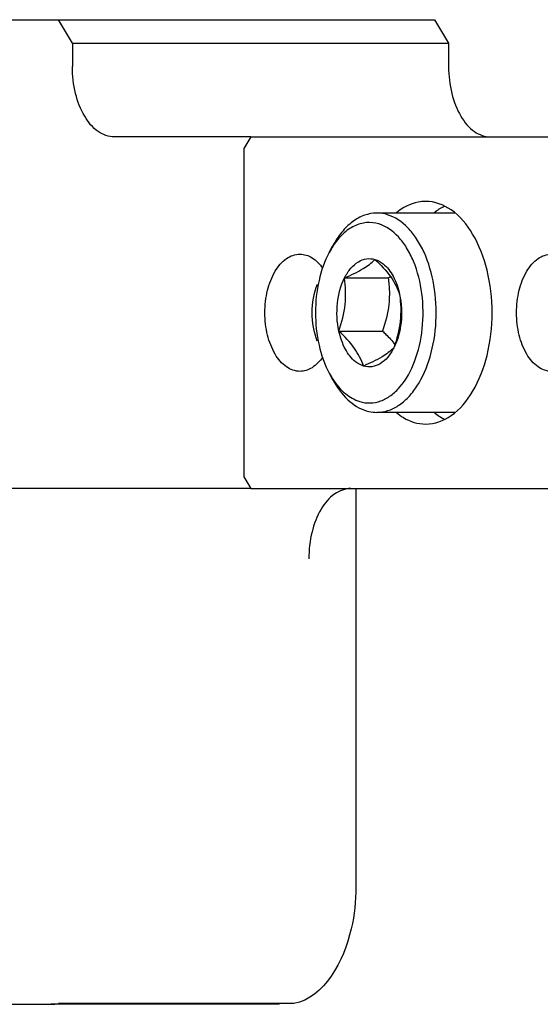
# Model space of a CAD drawing. Header units: millimetres. Extents: x 0 to 7560, y 0 to 5346.
# Tile 119 of 149: x 2294 to 2316, y 4413 to 4455. Entities that reach past the tile are written whole.
import ezdxf

# ---------------------------------------------------------------- set-up
doc = ezdxf.new("R2010")
doc.units = ezdxf.units.MM
for name, color, linetype in [('A2300501_ABL887', 7, 'Continuous'), ('DUMMY_BOLT_M5_10_PBL934', 7, 'Continuous'), ('M2302001_PBL915', 7, 'Continuous'), ('M2302201_PBL929', 7, 'Continuous'), ('M2302601_PBL916', 7, 'Continuous'), ('MISUMI_MS5-8_PBL1875', 7, 'Continuous'), ('TOP_VIEW_VBL707', 7, 'Continuous')]:
    doc.layers.add(name, color=color, linetype=linetype)

# ---------------------------------------------------------------- blocks, each defined once
blk = doc.blocks.new('M2302001_PBL915', base_point=(2611.125, 3996.925))
at = {"layer": 'M2302001_PBL915', "color": 7}
for p, q in [((2615.983, 3996.91), (2606.248, 3996.91)), ((2616.001, 3996.94), (2615.983, 3996.91))]:
    blk.add_line(p, q, dxfattribs=at)
blk = doc.blocks.new('M2302601_PBL916', base_point=(2617.377, 4017.91))
at = {"layer": 'M2302601_PBL916', "color": 7}
for p, q in [((2584.286, 4038.91), (2622.626, 4038.91)), ((2607.17, 4037.91), (2606.573, 4038.91)), ((2622.626, 4038.91), (2623.222, 4037.91)), ((2607.17, 4037.91), (2623.222, 4037.91)), ((2607.17, 4037.91), (2607.17, 4036.91)), ((2623.222, 4037.91), (2623.222, 4036.91)), ((2614.789, 4033.91), (2608.959, 4033.91)), ((2614.789, 4018.91), (2602.994, 4018.91)), ((2619.263, 4018.91), (2619.263, 4001.91)), ((2584.286, 3996.91), (2606.248, 3996.91)), ((2616.612, 3996.94), (2606.58, 3996.94))]:
    blk.add_line(p, q, dxfattribs=at)
blk.add_arc((2606.247, 3998.712), 1.803, 270.0408, 280.6339, dxfattribs=at)
for points, knots in [([(2608.959, 4033.91), (2608.719, 4033.91), (2608.185, 4034.111), (2607.618, 4034.816), (2607.253, 4035.786), (2607.17, 4036.524), (2607.17, 4036.91)], [0, 0, 0, 0, 0.190102, 0.419661, 0.695552, 1, 1, 1, 1]), ([(2623.222, 4036.91), (2623.222, 4036.524), (2623.305, 4035.786), (2623.671, 4034.816), (2624.237, 4034.111), (2624.771, 4033.91), (2625.012, 4033.91)], [0, 0, 0, 0, 0.304448, 0.580339, 0.809898, 1, 1, 1, 1]), ([(2619.046, 4018.91), (2618.806, 4018.91), (2618.272, 4018.708), (2617.706, 4018.003), (2617.34, 4017.033), (2617.257, 4016.295), (2617.257, 4015.91)], [0, 0, 0, 0, 0.190102, 0.419661, 0.695552, 1, 1, 1, 1]), ([(2619.263, 4001.91), (2619.263, 4001.311), (2619.101, 3999.453), (2617.93, 3997.187), (2616.612, 3996.94)], [0, 0, 0, 0, 0.308609, 1, 1, 1, 1])]:
    blk.add_open_spline(points, degree=3, knots=knots, dxfattribs=at)
blk = doc.blocks.new('M2302201_PBL929', base_point=(2634.392, 4021.41))
at = {"layer": 'M2302201_PBL929', "color": 7}
for p, q in [((2614.789, 4033.91), (2614.49, 4033.41)), ((2614.789, 4033.91), (2644.473, 4033.91)), ((2614.49, 4033.41), (2614.49, 4019.41)), ((2645.416, 4027.671), (2642.569, 4032.445)), ((2649.429, 4027.671), (2646.582, 4032.445)), ((2614.49, 4019.41), (2614.789, 4018.91)), ((2614.789, 4018.91), (2636.753, 4018.91)), ((2638.862, 4017.445), (2639.089, 4017.064)), ((2648.925, 4008.91), (2644.912, 4008.91))]:
    blk.add_line(p, q, dxfattribs=at)
for points, knots in [([(2642.569, 4032.445), (2642.32, 4032.861), (2641.75, 4033.576), (2640.861, 4033.91), (2640.46, 4033.91)], [0, 0, 0, 0, 0.547021, 1, 1, 1, 1]), ([(2644.473, 4033.91), (2644.874, 4033.91), (2645.763, 4033.576), (2646.333, 4032.861), (2646.582, 4032.445)], [0, 0, 0, 0, 0.452979, 1, 1, 1, 1]), ([(2622.245, 4031.16), (2622.137, 4031.16), (2621.683, 4031.116), (2621.26, 4030.891), (2620.994, 4030.672)], [0, 0, 0, 0, 0.238744, 1, 1, 1, 1]), ([(2622.245, 4021.66), (2622.626, 4021.66), (2623.471, 4021.978), (2624.368, 4023.095), (2624.947, 4024.631), (2625.147, 4026.41), (2624.947, 4028.188), (2624.368, 4029.724), (2623.471, 4030.841), (2622.626, 4031.16), (2622.245, 4031.16)], [0, 0, 0, 0, 0.095053, 0.209831, 0.347781, 0.5, 0.652219, 0.790169, 0.904947, 1, 1, 1, 1]), ([(2631.731, 4030.672), (2631.825, 4030.749), (2632.192, 4031.014), (2632.651, 4031.16), (2632.982, 4031.16)], [0, 0, 0, 0, 0.269172, 1, 1, 1, 1]), ([(2632.982, 4031.16), (2633.363, 4031.16), (2634.208, 4030.841), (2635.105, 4029.724), (2635.684, 4028.188), (2635.884, 4026.41), (2635.684, 4024.631), (2635.105, 4023.095), (2634.208, 4021.978), (2633.363, 4021.66), (2632.982, 4021.66)], [0, 0, 0, 0, 0.095053, 0.209831, 0.347781, 0.5, 0.652219, 0.790169, 0.904947, 1, 1, 1, 1]), ([(2616.876, 4023.91), (2616.676, 4023.91), (2616.231, 4024.077), (2615.759, 4024.665), (2615.454, 4025.473), (2615.349, 4026.41), (2615.454, 4027.346), (2615.759, 4028.154), (2616.231, 4028.742), (2616.676, 4028.91), (2616.876, 4028.91)], [0, 0, 0, 0, 0.095059, 0.209831, 0.34778, 0.5, 0.65222, 0.790169, 0.904941, 1, 1, 1, 1]), ([(2616.876, 4028.91), (2617.056, 4028.91), (2617.451, 4028.779), (2617.725, 4028.482), (2617.846, 4028.308)], [0, 0, 0, 0, 0.459275, 1, 1, 1, 1]), ([(2627.613, 4023.91), (2627.413, 4023.91), (2626.968, 4024.077), (2626.496, 4024.665), (2626.191, 4025.473), (2626.086, 4026.41), (2626.191, 4027.346), (2626.496, 4028.154), (2626.968, 4028.742), (2627.413, 4028.91), (2627.613, 4028.91)], [0, 0, 0, 0, 0.095059, 0.209831, 0.34778, 0.5, 0.65222, 0.790169, 0.904941, 1, 1, 1, 1]), ([(2627.613, 4028.91), (2627.794, 4028.91), (2628.189, 4028.778), (2628.463, 4028.482), (2628.584, 4028.308)], [0, 0, 0, 0, 0.459237, 1, 1, 1, 1]), ([(2646.592, 4026.458), (2646.479, 4026.52), (2646.006, 4026.837), (2645.64, 4027.295), (2645.416, 4027.671)], [0, 0, 0, 0, 0.228301, 1, 1, 1, 1]), ([(2649.429, 4027.671), (2649.509, 4027.537), (2649.822, 4027.066), (2650.245, 4026.656), (2650.605, 4026.458)], [0, 0, 0, 0, 0.274717, 1, 1, 1, 1]), ([(2644.912, 4008.91), (2645.558, 4008.91), (2646.974, 4009.379), (2648.591, 4011.112), (2649.737, 4013.57), (2650.325, 4016.509), (2650.288, 4019.619), (2649.511, 4023.182), (2648.004, 4025.678), (2646.592, 4026.458)], [0, 0, 0, 0, 0.092209, 0.200707, 0.330117, 0.475212, 0.625642, 0.769603, 1, 1, 1, 1]), ([(2648.925, 4008.91), (2649.571, 4008.91), (2650.987, 4009.379), (2652.604, 4011.112), (2653.75, 4013.57), (2654.338, 4016.509), (2654.301, 4019.619), (2653.524, 4023.182), (2652.017, 4025.678), (2650.605, 4026.458)], [0, 0, 0, 0, 0.092209, 0.200707, 0.330117, 0.475212, 0.625642, 0.769603, 1, 1, 1, 1]), ([(2617.849, 4024.515), (2617.728, 4024.34), (2617.453, 4024.041), (2617.057, 4023.91), (2616.876, 4023.91)], [0, 0, 0, 0, 0.540918, 1, 1, 1, 1]), ([(2628.586, 4024.514), (2628.465, 4024.339), (2628.19, 4024.041), (2627.794, 4023.91), (2627.613, 4023.91)], [0, 0, 0, 0, 0.540904, 1, 1, 1, 1]), ([(2620.994, 4022.148), (2621.088, 4022.07), (2621.455, 4021.805), (2621.914, 4021.66), (2622.245, 4021.66)], [0, 0, 0, 0, 0.269172, 1, 1, 1, 1]), ([(2632.982, 4021.66), (2632.874, 4021.66), (2632.42, 4021.703), (2631.997, 4021.928), (2631.731, 4022.148)], [0, 0, 0, 0, 0.238744, 1, 1, 1, 1]), ([(2636.753, 4018.91), (2637.154, 4018.91), (2638.044, 4018.576), (2638.614, 4017.861), (2638.862, 4017.445)], [0, 0, 0, 0, 0.452979, 1, 1, 1, 1]), ([(2639.089, 4017.064), (2639.174, 4016.923), (2639.501, 4016.301), (2639.71, 4015.621), (2639.813, 4015.093)], [0, 0, 0, 0, 0.234412, 1, 1, 1, 1]), ([(2639.813, 4015.093), (2639.981, 4014.239), (2640.45, 4012.653), (2641.602, 4010.642), (2643.107, 4009.265), (2644.342, 4008.91), (2644.912, 4008.91)], [0, 0, 0, 0, 0.303968, 0.572645, 0.800852, 1, 1, 1, 1])]:
    blk.add_open_spline(points, degree=3, knots=knots, dxfattribs=at)
for points in [[(2622.621, 4030.689), (2622.751, 4030.794), (2622.891, 4030.887), (2623.039, 4030.961)], [(2633.358, 4030.689), (2633.488, 4030.794), (2633.628, 4030.887), (2633.776, 4030.961)], [(2623.039, 4021.858), (2622.891, 4021.932), (2622.751, 4022.025), (2622.621, 4022.13)], [(2633.776, 4021.858), (2633.628, 4021.932), (2633.488, 4022.025), (2633.358, 4022.13)]]:
    blk.add_open_spline(points, degree=3, dxfattribs=at)
blk = doc.blocks.new('DUMMY_BOLT_M5_10_PBL934', base_point=(2620.516, 4026.41))
at = {"layer": 'DUMMY_BOLT_M5_10_PBL934', "color": 7}
for p, q in [((2623.492, 4030.66), (2620.158, 4030.66)), ((2618.13, 4028.985), (2618.274, 4029.253)), ((2618.785, 4027.901), (2620.648, 4027.901)), ((2618.541, 4025.628), (2620.404, 4025.628)), ((2618.13, 4023.834), (2618.274, 4023.566)), ((2623.492, 4022.16), (2620.158, 4022.16))]:
    blk.add_line(p, q, dxfattribs=at)
for centre, radius, start, end in [((2621.324, 4027.274), 3.623, 147.0025, 151.8203), ((2616.058, 4038.659), 11.697, 293.1075, 293.6231), ((2621.322, 4025.543), 3.621, 208.1771, 213.0435)]:
    blk.add_arc(centre, radius, start, end, dxfattribs=at)
for points, knots in [([(2620.158, 4030.66), (2619.98, 4030.66), (2619.607, 4030.591), (2619.093, 4030.301), (2618.633, 4029.843), (2618.386, 4029.462), (2618.274, 4029.253)], [0, 0, 0, 0, 0.217457, 0.450677, 0.710226, 1, 1, 1, 1]), ([(2620.608, 4030.592), (2620.571, 4030.603), (2620.424, 4030.642), (2620.272, 4030.66), (2620.158, 4030.66)], [0, 0, 0, 0, 0.253258, 1, 1, 1, 1]), ([(2620.158, 4022.16), (2620.316, 4022.16), (2620.642, 4022.212), (2621.101, 4022.438), (2621.523, 4022.799), (2622.04, 4023.468), (2622.502, 4024.56), (2622.739, 4026.039), (2622.655, 4027.564), (2622.315, 4028.758), (2621.881, 4029.559), (2621.41, 4030.163), (2620.938, 4030.492), (2620.608, 4030.592)], [0, 0, 0, 0, 0.045695, 0.094032, 0.146938, 0.205363, 0.337977, 0.485746, 0.636688, 0.777874, 0.841677, 0.899891, 1, 1, 1, 1]), ([(2620.244, 4030.198), (2620.076, 4030.249), (2619.711, 4030.29), (2619.167, 4030.129), (2618.673, 4029.768), (2618.407, 4029.435), (2618.285, 4029.248)], [0, 0, 0, 0, 0.226585, 0.457905, 0.712374, 1, 1, 1, 1]), ([(2619.43, 4022.621), (2619.574, 4022.577), (2619.881, 4022.534), (2620.344, 4022.628), (2620.781, 4022.872), (2621.332, 4023.402), (2621.851, 4024.369), (2622.156, 4025.743), (2622.141, 4027.209), (2621.854, 4028.378), (2621.456, 4029.174), (2621.016, 4029.773), (2620.563, 4030.102), (2620.244, 4030.198)], [0, 0, 0, 0, 0.046338, 0.092964, 0.142821, 0.197909, 0.325559, 0.472502, 0.626208, 0.771823, 0.83778, 0.897789, 1, 1, 1, 1]), ([(2618.13, 4028.985), (2617.929, 4028.611), (2617.634, 4027.761), (2617.492, 4026.41), (2617.634, 4025.058), (2617.929, 4024.208), (2618.13, 4023.834)], [0, 0, 0, 0, 0.239273, 0.499998, 0.760725, 1, 1, 1, 1]), ([(2618.785, 4027.901), (2618.858, 4028.045), (2619.022, 4028.303), (2619.343, 4028.595), (2619.713, 4028.738), (2619.966, 4028.717), (2620.081, 4028.682)], [0, 0, 0, 0, 0.29543, 0.552738, 0.780537, 1, 1, 1, 1]), ([(2618.785, 4027.901), (2619.056, 4028.016), (2619.519, 4028.226), (2619.933, 4028.53), (2620.081, 4028.682)], [0, 0, 0, 0, 0.580311, 1, 1, 1, 1]), ([(2620.081, 4028.682), (2620.325, 4028.454), (2620.755, 4028.008), (2621.042, 4027.455), (2621.133, 4027.191)], [0, 0, 0, 0, 0.544544, 1, 1, 1, 1]), ([(2620.081, 4028.682), (2620.205, 4028.645), (2620.527, 4028.463), (2620.913, 4027.941), (2621.076, 4027.459), (2621.133, 4027.191)], [0, 0, 0, 0, 0.204838, 0.567607, 1, 1, 1, 1]), ([(2618.541, 4025.628), (2618.457, 4026.017), (2618.421, 4026.8), (2618.617, 4027.566), (2618.785, 4027.901)], [0, 0, 0, 0, 0.514978, 1, 1, 1, 1]), ([(2618.541, 4025.628), (2618.667, 4025.996), (2618.86, 4026.748), (2618.833, 4027.525), (2618.785, 4027.901)], [0, 0, 0, 0, 0.506599, 1, 1, 1, 1]), ([(2620.648, 4027.901), (2620.66, 4027.808), (2620.701, 4027.431), (2620.7, 4027.048), (2620.67, 4026.764)], [0, 0, 0, 0, 0.246588, 1, 1, 1, 1]), ([(2621.133, 4027.191), (2621.181, 4026.815), (2621.209, 4026.039), (2621.015, 4025.286), (2620.889, 4024.918)], [0, 0, 0, 0, 0.493401, 1, 1, 1, 1]), ([(2621.133, 4027.191), (2621.217, 4026.802), (2621.253, 4026.019), (2621.058, 4025.253), (2620.889, 4024.918)], [0, 0, 0, 0, 0.514978, 1, 1, 1, 1]), ([(2619.593, 4024.137), (2619.469, 4024.174), (2619.148, 4024.356), (2618.761, 4024.878), (2618.598, 4025.361), (2618.541, 4025.628)], [0, 0, 0, 0, 0.204838, 0.567607, 1, 1, 1, 1]), ([(2619.593, 4024.137), (2619.501, 4024.401), (2619.214, 4024.954), (2618.784, 4025.399), (2618.541, 4025.628)], [0, 0, 0, 0, 0.455459, 1, 1, 1, 1]), ([(2620.404, 4025.628), (2620.453, 4025.582), (2620.639, 4025.402), (2620.817, 4025.212), (2620.937, 4025.063)], [0, 0, 0, 0, 0.258118, 1, 1, 1, 1]), ([(2620.889, 4024.918), (2620.741, 4024.766), (2620.326, 4024.462), (2619.863, 4024.252), (2619.593, 4024.137)], [0, 0, 0, 0, 0.419693, 1, 1, 1, 1]), ([(2620.889, 4024.918), (2620.816, 4024.774), (2620.653, 4024.516), (2620.331, 4024.224), (2619.961, 4024.081), (2619.708, 4024.102), (2619.593, 4024.137)], [0, 0, 0, 0, 0.29543, 0.552738, 0.780537, 1, 1, 1, 1]), ([(2618.274, 4023.566), (2618.445, 4023.247), (2618.834, 4022.692), (2619.417, 4022.315), (2619.708, 4022.227)], [0, 0, 0, 0, 0.54316, 1, 1, 1, 1]), ([(2618.287, 4023.569), (2618.434, 4023.343), (2618.759, 4022.95), (2619.207, 4022.688), (2619.43, 4022.621)], [0, 0, 0, 0, 0.53645, 1, 1, 1, 1]), ([(2619.708, 4022.227), (2619.745, 4022.216), (2619.892, 4022.177), (2620.045, 4022.16), (2620.158, 4022.16)], [0, 0, 0, 0, 0.253258, 1, 1, 1, 1])]:
    blk.add_open_spline(points, degree=3, knots=knots, dxfattribs=at)
blk.add_open_spline([(2620.67, 4026.764), (2620.628, 4026.377), (2620.53, 4025.996), (2620.404, 4025.628)], degree=3, dxfattribs=at)
blk = doc.blocks.new('MISUMI_MS5-8_PBL1875', base_point=(2617.498, 4026.413))
at = {"layer": 'MISUMI_MS5-8_PBL1875', "color": 7}
blk.add_open_spline([(2617.609, 4027.608), (2617.315, 4026.868), (2617.314, 4025.96), (2617.606, 4025.218)], degree=3, dxfattribs=at)
blk = doc.blocks.new('A2300501_ABL887', base_point=(2501.278, 4016.41))
at = {"layer": 'DUMMY_BOLT_M5_10_PBL934'}
blk.add_blockref('DUMMY_BOLT_M5_10_PBL934', (2620.516, 4026.41), dxfattribs=at)
at = {"layer": 'M2302001_PBL915'}
blk.add_blockref('M2302001_PBL915', (2611.125, 3996.925), dxfattribs=at)
at = {"layer": 'M2302201_PBL929'}
blk.add_blockref('M2302201_PBL929', (2634.392, 4021.41), dxfattribs=at)
at = {"layer": 'M2302601_PBL916'}
blk.add_blockref('M2302601_PBL916', (2617.377, 4017.91), dxfattribs=at)
at = {"layer": 'MISUMI_MS5-8_PBL1875'}
blk.add_blockref('MISUMI_MS5-8_PBL1875', (2617.498, 4026.413), dxfattribs=at)
blk = doc.blocks.new('TOP_VIEW_VBL707', base_point=(2149.541, 3969.91))
at = {"layer": 'A2300501_ABL887'}
blk.add_blockref('A2300501_ABL887', (2501.278, 4016.41), dxfattribs=at)

msp = doc.modelspace()

# ---------------------------------------------------------------- block references
at = {"layer": 'TOP_VIEW_VBL707'}
msp.add_blockref('TOP_VIEW_VBL707', (1838.846, 4386.364), dxfattribs=at)

doc.saveas('drawing.dxf')
